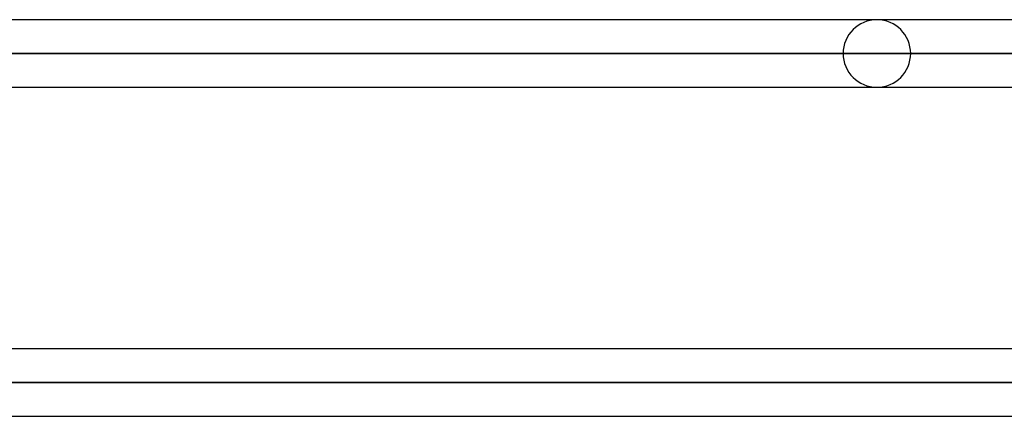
# Model space of a CAD drawing. Header units: millimetres. Extents: x -288 to 288, y -100 to 123.
# Tile 21 of 75: x -126 to -93, y 19 to 32. Entities that reach past the tile are written whole.
import ezdxf

# ---------------------------------------------------------------- set-up
doc = ezdxf.new("R2010")
doc.units = ezdxf.units.MM
doc.layers.add('MAIN-1', color=7, linetype='Continuous')
doc.layers.add('MAIN-2', color=7, linetype='Continuous')

msp = doc.modelspace()

# ---------------------------------------------------------------- linework, layer by layer
at = {"layer": 'MAIN-1'}
for p, q in [((171.054, 32.435), (-171.054, 32.435)), ((171.99, 31.305), (-171.99, 31.305)), ((-170.929, 30.175), (170.929, 30.175)), ((170.929, 21.435), (-170.929, 21.435)), ((171.99, 20.305), (-171.99, 20.305)), ((-170.929, 19.175), (170.929, 19.175))]:
    msp.add_line(p, q, dxfattribs=at)
at = {"layer": 'MAIN-2'}
for p, q in [((-171.99, 31.305), (171.99, 31.305)), ((170.293, 31.305), (-170.293, 31.305)), ((-170.293, 31.305), (170.293, 31.305)), ((-98.762, 31.305), (-74.384, 31.305)), ((-74.384, 31.305), (-98.762, 31.305)), ((-72.675, 31.305), (-96.502, 31.305)), ((-96.502, 31.305), (-72.675, 31.305)), ((-171.99, 20.305), (171.99, 20.305)), ((-62.596, 20.305), (-170.496, 20.305)), ((-170.496, 20.305), (170.496, 20.305))]:
    msp.add_line(p, q, dxfattribs=at)
for start, end in [(0, 180), (180, 0)]:
    msp.add_arc((-97.632, 31.305), 1.13, start, end, dxfattribs=at)

doc.saveas('drawing.dxf')
